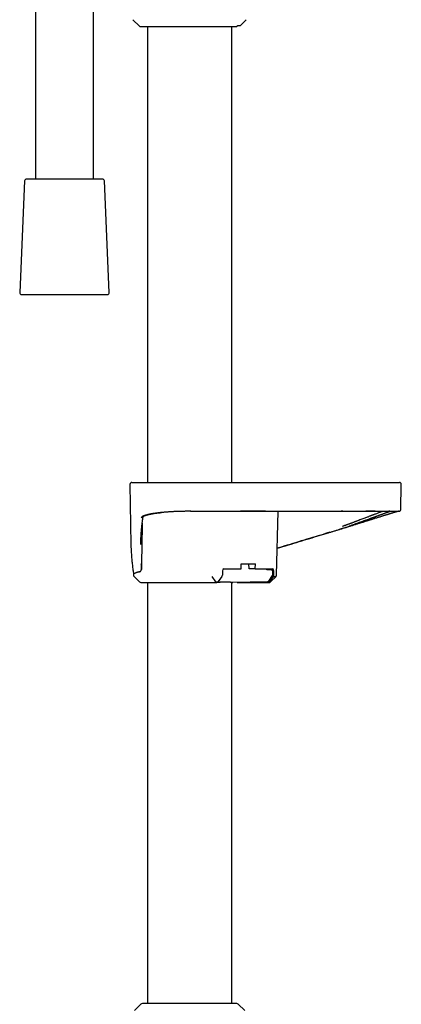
# Model space of a CAD drawing. Header units: millimetres. Extents: x 8 to 871, y 12 to 1888.
# Tile 51 of 114: x 94 to 194, y 1170 to 1426. Entities that reach past the tile are written whole.
import ezdxf

# ---------------------------------------------------------------- set-up
doc = ezdxf.new("R2010")
doc.units = ezdxf.units.MM

msp = doc.modelspace()

# ---------------------------------------------------------------- linework, layer by layer
at = {"color": 7, "linetype": 'Continuous', "lineweight": 30}
for p, q in [((98.55, 1435.28), (98.55, 1384.86)), ((113.55, 1384.86), (113.55, 1432.52)), ((123.85, 1426.31), (125.53, 1424.63)), ((151.75, 1424.81), (153.26, 1426.31)), ((125.74, 1424.54), (150.64, 1424.54)), ((127.6, 1424.54), (127.6, 1306.01)), ((149.5, 1306.01), (149.5, 1424.54)), ((150.86, 1424.63), (151.05, 1424.81)), ((151.05, 1424.81), (151.75, 1424.81)), ((115.92, 1384.86), (96.18, 1384.86)), ((95.68, 1384.38), (94.43, 1355.38)), ((117.68, 1355.38), (116.42, 1384.38)), ((94.92, 1354.86), (96.45, 1354.86)), ((96.45, 1354.86), (117.18, 1354.86)), ((123.06, 1305.5), (123.33, 1289.88)), ((193.43, 1299), (193.55, 1305.5)), ((138.91, 1298.51), (138.3, 1298.51)), ((161.14, 1281.91), (161.54, 1298.51)), ((178.3, 1298.51), (177.94, 1298.51)), ((178.34, 1298.51), (178.3, 1298.51)), ((191.06, 1298.51), (191.06, 1298.51)), ((192.49, 1298.51), (192.51, 1298.51)), ((178.49, 1294.1), (177.41, 1293.77)), ((147.11, 1283.01), (147.08, 1281.91)), ((147.47, 1283.51), (151.96, 1283.51)), ((151.96, 1283.51), (151.97, 1284.81)), ((151.97, 1284.81), (155.65, 1284.81)), ((153.99, 1283.51), (153.98, 1284.81)), ((155.63, 1283.51), (153.99, 1283.51)), ((155.63, 1283.51), (155.65, 1284.81)), ((155.63, 1283.51), (160.12, 1283.51)), ((159.78, 1283.27), (158.7, 1283.3)), ((159.78, 1283.27), (159.78, 1283.27)), ((160.18, 1282.08), (160.17, 1282.88)), ((160.47, 1281.91), (160.47, 1283.01)), ((123.96, 1282.46), (123.97, 1281.91)), ((124.12, 1281.56), (125.56, 1280.15)), ((127.6, 1280.01), (127.6, 1170.51)), ((136.64, 1279.97), (137.96, 1280.01)), ((138.09, 1280.01), (145.52, 1280.01)), ((144.3, 1281.56), (145.3, 1280.15)), ((146.9, 1281.56), (145.88, 1280.15)), ((146.97, 1281.56), (145.89, 1280.12)), ((149.5, 1170.51), (149.5, 1280.03)), ((149.5, 1280.01), (149.65, 1280.01)), ((149.65, 1280.02), (149.65, 1279.97)), ((158.79, 1280.2), (149.66, 1279.97)), ((150.94, 1280.01), (159.15, 1280.01)), ((158.8, 1280.2), (158.79, 1280.2)), ((159.11, 1280.38), (160.11, 1281.85)), ((159.37, 1280.12), (160.37, 1281.56)), ((159.43, 1280.15), (160.44, 1281.56)), ((159.54, 1280.15), (161, 1281.57)), ((125.9, 1170.33), (124.23, 1168.68)), ((152.88, 1168.68), (151.21, 1170.33))]:
    msp.add_line(p, q, dxfattribs=at)
at = {"color": 7, "linetype": 'Continuous', "lineweight": 30, "flags": 128}
for points in [[(151.75, 1298.51), (151.76, 1298.51), (151.77, 1298.51)], [(145.3, 1280.15), (145.3, 1280.15), (145.3, 1280.15), (145.3, 1280.15), (145.3, 1280.15), (145.3, 1280.15), (145.3, 1280.15), (145.3, 1280.15), (145.3, 1280.15), (145.3, 1280.15), (145.3, 1280.15), (145.3, 1280.15), (145.3, 1280.15), (145.32, 1280.15), (145.34, 1280.15), (145.36, 1280.15), (145.43, 1280.15), (145.5, 1280.15), (145.59, 1280.15), (145.67, 1280.15), (145.74, 1280.15), (145.77, 1280.15), (145.8, 1280.15), (145.83, 1280.15), (145.86, 1280.15), (145.88, 1280.15)]]:
    msp.add_lwpolyline(points, dxfattribs=at)
at = {"color": 7, "linetype": 'Continuous', "lineweight": 30}
for centre, radius, start, end in [((125.74, 1424.84), 0.3, 225, 270), ((96.18, 1384.36), 0.5, 90, 177.5187), ((115.92, 1384.36), 0.5, 2.4813, 90), ((94.92, 1355.36), 0.5, 177.5187, 270), ((117.18, 1355.36), 0.5, 270, 2.4813), ((123.56, 1305.51), 0.5, 90, 181), ((193.05, 1305.51), 0.5, 359, 90), ((159.77, 1282.87), 0.4, 0.7217, 89.2832), ((124.47, 1281.92), 0.5, 181, 225.5), ((125.91, 1280.51), 0.5, 225.5, 270), ((158.78, 1280.6), 0.4, 272.1838, 325.9411), ((159.78, 1282.07), 0.4, 325.9417, 0.7193), ((126.32, 1169.91), 0.6, 90, 134.75), ((150.79, 1169.91), 0.6, 45.25, 90)]:
    msp.add_arc(centre, radius, start, end, dxfattribs=at)
for centre, major_axis, ratio, start_param, end_param in [((147.46, 1283.01), (0.013, 0.5), 0.706992, 0.017755, 1.571098), ((158.17, 1283.01), (0.451, 0.462), 0.424562, 5.831218, 6.675808), ((160.12, 1283.01), (0.012, 0.5), 0.707007, 4.746989, 6.300332), ((136.64, 1280.37), (0, 0.4), 0.707111, 2.743557, 3.159195), ((146.72, 1281.92), (0.013, 0.5), 0.719222, 3.936661, 4.713344), ((160.12, 1281.92), (-0.012, 0.5), 0.69456, 3.901696, 4.678367)]:
    msp.add_ellipse(centre, major_axis=major_axis, ratio=ratio, start_param=start_param, end_param=end_param, dxfattribs=at)
for points, knots in [([(150.63, 1424.54), (150.64, 1424.54), (150.67, 1424.54), (150.72, 1424.55), (150.77, 1424.57), (150.82, 1424.59), (150.85, 1424.62), (150.86, 1424.63)], [0, 0, 0, 0, 0.117571, 0.339945, 0.56889, 0.781326, 1, 1, 1, 1]), ([(123.56, 1306.01), (123.56, 1306.01), (123.56, 1306.01), (123.6, 1306.01), (123.67, 1306.01), (123.77, 1306.01), (123.89, 1306.01), (124.01, 1306.01), (124.06, 1306.01)], [0, 0, 0, 0, 0.119995, 0.295989, 0.471985, 0.647984, 0.823989, 1, 1, 1, 1]), ([(124.06, 1306.01), (124.07, 1306.01), (124.08, 1306.01), (124.11, 1306.01), (124.16, 1306.01), (124.22, 1306.01), (124.3, 1306.01), (124.39, 1306.01), (124.5, 1306.01), (124.6, 1306.01), (124.71, 1306.01), (124.84, 1306.01), (124.97, 1306.01), (125.15, 1306.01), (125.37, 1306.01), (125.65, 1306.01), (125.95, 1306.01), (126.28, 1306.01), (126.64, 1306.01), (127.02, 1306.01), (127.42, 1306.01), (127.84, 1306.01), (128.28, 1306.01), (128.75, 1306.01), (129.24, 1306.01), (129.75, 1306.01), (130.28, 1306.01), (130.76, 1306.01), (131.18, 1306.01), (131.54, 1306.01), (131.91, 1306.01), (132.29, 1306.01), (132.67, 1306.01), (133.08, 1306.01), (133.53, 1306.01), (134.02, 1306.01), (134.51, 1306.01), (135, 1306.01), (135.5, 1306.01), (136.01, 1306.01), (136.55, 1306.01), (137.12, 1306.01), (137.69, 1306.01), (138.07, 1306.01), (138.26, 1306.01)], [0, 0, 0, 0, 0.021844, 0.043648, 0.065437, 0.087236, 0.109069, 0.131733, 0.149857, 0.167961, 0.186059, 0.204164, 0.222291, 0.240454, 0.269264, 0.298009, 0.326746, 0.35553, 0.384686, 0.413513, 0.442303, 0.471113, 0.5, 0.529394, 0.55872, 0.588036, 0.617403, 0.646517, 0.665361, 0.684182, 0.702995, 0.721817, 0.740663, 0.75955, 0.782645, 0.805694, 0.828728, 0.851773, 0.874861, 0.89717, 0.922878, 0.948559, 0.974253, 1, 1, 1, 1]), ([(138.26, 1306.01), (140.17, 1306.01), (143.99, 1306.01), (149.71, 1306.01), (155.44, 1306.01), (161.17, 1306.01), (166.89, 1306.01), (172.62, 1306.01), (176.43, 1306.01), (178.34, 1306.01)], [0, 0, 0, 0, 0.142869, 0.285726, 0.428576, 0.571424, 0.714274, 0.857131, 1, 1, 1, 1]), ([(178.34, 1306.01), (178.51, 1306.01), (178.83, 1306.01), (179.31, 1306.01), (179.79, 1306.01), (180.28, 1306.01), (180.76, 1306.01), (181.21, 1306.01), (181.64, 1306.01), (182.03, 1306.01), (182.41, 1306.01), (182.8, 1306.01), (183.18, 1306.01), (183.62, 1306.01), (184.14, 1306.01), (184.71, 1306.01), (185.28, 1306.01), (185.83, 1306.01), (186.36, 1306.01), (186.88, 1306.01), (187.38, 1306.01), (187.86, 1306.01), (188.33, 1306.01), (188.77, 1306.01), (189.2, 1306.01), (189.61, 1306.01), (189.99, 1306.01), (190.3, 1306.01), (190.56, 1306.01), (190.77, 1306.01), (190.96, 1306.01), (191.15, 1306.01), (191.32, 1306.01), (191.5, 1306.01), (191.67, 1306.01), (191.84, 1306.01), (191.99, 1306.01), (192.12, 1306.01), (192.23, 1306.01), (192.33, 1306.01), (192.42, 1306.01), (192.48, 1306.01), (192.53, 1306.01), (192.54, 1306.01), (192.54, 1306.01)], [0, 0, 0, 0, 0.021844, 0.043648, 0.065437, 0.087236, 0.109069, 0.131733, 0.149857, 0.167961, 0.186059, 0.204164, 0.222291, 0.240454, 0.269264, 0.298009, 0.326746, 0.35553, 0.384686, 0.413513, 0.442303, 0.471113, 0.5, 0.529394, 0.55872, 0.588036, 0.617403, 0.646517, 0.665361, 0.684182, 0.702995, 0.721817, 0.740663, 0.75955, 0.782645, 0.805694, 0.828728, 0.851773, 0.874861, 0.89717, 0.922878, 0.948559, 0.974253, 1, 1, 1, 1]), ([(192.54, 1306.01), (192.6, 1306.01), (192.72, 1306.01), (192.85, 1306.01), (192.95, 1306.01), (193.02, 1306.01), (193.05, 1306.01), (193.04, 1306.01), (193.04, 1306.01)], [0, 0, 0, 0, 0.186678, 0.373349, 0.560015, 0.746677, 0.933336, 1, 1, 1, 1]), ([(138.3, 1298.51), (138.16, 1298.51), (137.87, 1298.5), (137.43, 1298.5), (136.96, 1298.49), (136.46, 1298.48), (136.02, 1298.47), (135.64, 1298.46), (135.33, 1298.45), (135.01, 1298.43), (134.71, 1298.42), (134.4, 1298.41), (134.08, 1298.39), (133.77, 1298.37), (133.47, 1298.36), (133.19, 1298.34), (132.89, 1298.32), (132.57, 1298.29), (132.24, 1298.27), (131.91, 1298.24), (131.59, 1298.21), (131.29, 1298.18), (131.03, 1298.16), (130.81, 1298.13), (130.61, 1298.11), (130.44, 1298.09), (130.26, 1298.07), (130.07, 1298.04), (129.87, 1298.02), (129.66, 1297.99), (129.45, 1297.96), (129.23, 1297.93), (129.01, 1297.89), (128.85, 1297.87), (128.77, 1297.85), (128.76, 1297.85), (128.75, 1297.85), (128.74, 1297.85), (128.72, 1297.84), (128.68, 1297.84), (128.64, 1297.83), (128.58, 1297.82), (128.51, 1297.8), (128.42, 1297.79), (128.3, 1297.76), (128.17, 1297.74), (128.02, 1297.71), (127.9, 1297.68), (127.82, 1297.66), (127.77, 1297.65), (127.72, 1297.64), (127.67, 1297.63), (127.63, 1297.62), (127.56, 1297.6), (127.42, 1297.56), (127.22, 1297.51), (127.06, 1297.46), (126.96, 1297.43), (126.92, 1297.41), (126.87, 1297.4), (126.83, 1297.38), (126.79, 1297.36), (126.74, 1297.34), (126.66, 1297.31), (126.57, 1297.28), (126.48, 1297.23), (126.39, 1297.19), (126.31, 1297.14), (126.23, 1297.09), (126.17, 1297.04), (126.12, 1297), (126.08, 1296.96), (126.05, 1296.92), (126.03, 1296.89), (126.02, 1296.86), (126.01, 1296.84), (126, 1296.82), (126, 1296.8), (126, 1296.8)], [0, 0, 0, 0, 0.021836, 0.045075, 0.069712, 0.09574, 0.123144, 0.139086, 0.156532, 0.17373, 0.190099, 0.205639, 0.224735, 0.242415, 0.258691, 0.274891, 0.290749, 0.310681, 0.330627, 0.350579, 0.370533, 0.390483, 0.406151, 0.421809, 0.434174, 0.44489, 0.457011, 0.470532, 0.485449, 0.499909, 0.515488, 0.532205, 0.550061, 0.569057, 0.571086, 0.571247, 0.571465, 0.572201, 0.574294, 0.577006, 0.580513, 0.585728, 0.592071, 0.599544, 0.610143, 0.62241, 0.636346, 0.651949, 0.656842, 0.661878, 0.667057, 0.672379, 0.677842, 0.680768, 0.694523, 0.722223, 0.749637, 0.755852, 0.762058, 0.768255, 0.774442, 0.780619, 0.787942, 0.797748, 0.81518, 0.8319, 0.847904, 0.868207, 0.88721, 0.904906, 0.92129, 0.936653, 0.950645, 0.963264, 0.97451, 0.984381, 0.992878, 1, 1, 1, 1]), ([(126.46, 1297.13), (126.46, 1297.13), (126.46, 1297.13), (126.46, 1297.14), (126.47, 1297.15), (126.49, 1297.16), (126.5, 1297.17), (126.52, 1297.19), (126.55, 1297.21), (126.58, 1297.23), (126.61, 1297.24), (126.64, 1297.26), (126.67, 1297.28), (126.71, 1297.29), (126.74, 1297.31), (126.82, 1297.34), (126.93, 1297.39), (127.08, 1297.44), (127.21, 1297.49), (127.33, 1297.52), (127.45, 1297.56), (127.57, 1297.59), (127.7, 1297.62), (127.81, 1297.65), (127.92, 1297.68), (128.02, 1297.7), (128.13, 1297.72), (128.23, 1297.74), (128.34, 1297.77), (128.47, 1297.79), (128.61, 1297.82), (128.77, 1297.85), (128.95, 1297.88), (129.22, 1297.92), (129.57, 1297.98), (130.01, 1298.04), (130.46, 1298.09), (130.88, 1298.14), (131.16, 1298.17), (131.28, 1298.18)], [0, 0, 0, 0, 0.012188, 0.037608, 0.054798, 0.070753, 0.087569, 0.106633, 0.12795, 0.147338, 0.164364, 0.179021, 0.191807, 0.205787, 0.221484, 0.238898, 0.288908, 0.338674, 0.367021, 0.395404, 0.423825, 0.451781, 0.477532, 0.500522, 0.521224, 0.54, 0.558311, 0.576671, 0.595557, 0.616603, 0.639846, 0.665282, 0.692906, 0.722708, 0.783692, 0.843106, 0.901144, 0.957774, 1, 1, 1, 1]), ([(138.8, 1298.51), (140.29, 1298.51), (143.45, 1298.52), (148.28, 1298.52), (153.29, 1298.51), (158.3, 1298.51), (163.31, 1298.51), (168.32, 1298.51), (173.33, 1298.51), (176.67, 1298.51), (178.34, 1298.51)], [0, 0, 0, 0, 0.11318, 0.239856, 0.366547, 0.493237, 0.619922, 0.746611, 0.873303, 1, 1, 1, 1]), ([(158.3, 1298.51), (157.35, 1298.51), (155.17, 1298.51), (152.99, 1298.51), (151.77, 1298.51)], [0, 0, 0, 0, 0.436951, 1, 1, 1, 1]), ([(188.79, 1298.51), (188.74, 1298.49), (188.59, 1298.43), (188.33, 1298.33), (188, 1298.22), (187.66, 1298.09), (187.28, 1297.95), (186.88, 1297.8), (186.56, 1297.68), (186.33, 1297.59), (186.19, 1297.54), (186.05, 1297.49), (185.91, 1297.43), (185.76, 1297.37), (185.61, 1297.32), (185.41, 1297.24), (185.15, 1297.14), (184.84, 1297.02), (184.48, 1296.89), (184.05, 1296.73), (183.57, 1296.54), (183.06, 1296.35), (182.69, 1296.21), (182.48, 1296.13), (182.44, 1296.11), (182.39, 1296.1), (182.34, 1296.08), (182.3, 1296.06), (182.19, 1296.02), (182.02, 1295.96), (181.8, 1295.87), (181.55, 1295.78), (181.28, 1295.68), (180.99, 1295.57), (180.76, 1295.49), (180.61, 1295.43), (180.53, 1295.4), (180.44, 1295.37), (180.35, 1295.33), (180.27, 1295.3), (180.14, 1295.26), (179.99, 1295.2), (179.8, 1295.13), (179.6, 1295.06), (179.41, 1294.99), (179.22, 1294.92), (179.02, 1294.85), (178.84, 1294.78), (178.68, 1294.72), (178.54, 1294.67), (178.44, 1294.63), (178.36, 1294.61), (178.31, 1294.59), (178.3, 1294.58)], [0, 0, 0, 0, 0.028352, 0.072591, 0.117126, 0.161969, 0.20713, 0.252619, 0.298447, 0.312433, 0.326634, 0.341049, 0.355679, 0.370524, 0.385585, 0.400862, 0.42943, 0.458726, 0.488751, 0.530107, 0.572778, 0.616767, 0.662076, 0.665826, 0.669617, 0.673447, 0.677317, 0.681227, 0.685176, 0.70433, 0.722178, 0.740731, 0.763737, 0.787742, 0.812748, 0.817141, 0.824474, 0.83166, 0.838697, 0.845587, 0.852329, 0.867635, 0.882119, 0.89829, 0.913296, 0.927137, 0.943846, 0.958463, 0.970988, 0.98142, 0.98964, 0.995833, 1, 1, 1, 1]), ([(178.34, 1298.51), (178.53, 1298.51), (178.91, 1298.51), (179.47, 1298.51), (180, 1298.51), (180.51, 1298.51), (181.01, 1298.51), (181.51, 1298.51), (182.01, 1298.51), (182.52, 1298.51), (183, 1298.51), (183.31, 1298.51), (183.46, 1298.51), (183.47, 1298.51)], [0, 0, 0, 0, 0.108608, 0.213789, 0.315584, 0.414021, 0.509124, 0.600911, 0.706692, 0.807733, 0.904049, 0.995653, 1, 1, 1, 1]), ([(178.47, 1294.12), (178.69, 1294.2), (179.14, 1294.35), (179.8, 1294.59), (180.46, 1294.83), (181.11, 1295.06), (181.75, 1295.3), (182.38, 1295.53), (182.99, 1295.75), (183.59, 1295.97), (184.17, 1296.18), (184.73, 1296.38), (185.14, 1296.53), (185.43, 1296.63), (185.59, 1296.69), (185.76, 1296.75), (185.92, 1296.81), (186.08, 1296.87), (186.23, 1296.92), (186.41, 1296.99), (186.61, 1297.06), (186.83, 1297.14), (187.02, 1297.21), (187.18, 1297.27), (187.31, 1297.31), (187.43, 1297.36), (187.54, 1297.4), (187.67, 1297.45), (187.8, 1297.49), (187.93, 1297.54), (188.05, 1297.59), (188.18, 1297.63), (188.32, 1297.68), (188.46, 1297.73), (188.59, 1297.78), (188.7, 1297.82), (188.8, 1297.86), (188.89, 1297.89), (188.96, 1297.92), (189.03, 1297.94), (189.09, 1297.96), (189.18, 1298), (189.32, 1298.05), (189.48, 1298.11), (189.63, 1298.16), (189.76, 1298.21), (189.88, 1298.25), (190, 1298.3), (190.12, 1298.34), (190.22, 1298.37), (190.32, 1298.41), (190.4, 1298.44), (190.47, 1298.46), (190.52, 1298.48), (190.55, 1298.49), (190.57, 1298.5), (190.58, 1298.5), (190.58, 1298.5)], [0, 0, 0, 0, 0.036032, 0.072027, 0.107976, 0.143867, 0.179686, 0.215414, 0.251035, 0.285904, 0.320806, 0.355716, 0.390611, 0.39938, 0.410856, 0.422396, 0.433546, 0.444305, 0.454674, 0.464652, 0.481934, 0.497909, 0.512588, 0.52354, 0.533655, 0.542928, 0.551655, 0.562121, 0.573755, 0.583714, 0.594394, 0.605794, 0.617912, 0.631335, 0.644773, 0.655347, 0.66505, 0.673881, 0.681843, 0.688935, 0.695158, 0.700869, 0.720865, 0.74249, 0.759492, 0.777406, 0.79624, 0.815993, 0.836666, 0.858181, 0.879206, 0.902552, 0.924617, 0.945397, 0.964888, 0.983089, 1, 1, 1, 1]), ([(178.49, 1294.11), (178.65, 1294.16), (178.96, 1294.26), (179.42, 1294.4), (179.86, 1294.54), (180.27, 1294.67), (180.67, 1294.79), (181.06, 1294.92), (181.46, 1295.04), (181.84, 1295.16), (182.2, 1295.28), (182.53, 1295.38), (182.84, 1295.48), (183.12, 1295.56), (183.37, 1295.65), (183.61, 1295.72), (183.92, 1295.82), (184.28, 1295.93), (184.65, 1296.05), (184.96, 1296.15), (185.23, 1296.23), (185.5, 1296.32), (185.78, 1296.4), (186.08, 1296.5), (186.39, 1296.59), (186.75, 1296.71), (187.16, 1296.84), (187.6, 1296.97), (188.04, 1297.11), (188.42, 1297.23), (188.76, 1297.34), (189.05, 1297.43), (189.31, 1297.51), (189.55, 1297.58), (189.76, 1297.65), (189.96, 1297.71), (190.13, 1297.77), (190.29, 1297.82), (190.45, 1297.87), (190.62, 1297.92), (190.79, 1297.97), (190.96, 1298.02), (191.14, 1298.08), (191.31, 1298.13), (191.48, 1298.19), (191.65, 1298.24), (191.8, 1298.28), (191.93, 1298.33), (192.06, 1298.36), (192.17, 1298.4), (192.27, 1298.43), (192.36, 1298.46), (192.44, 1298.48), (192.49, 1298.5), (192.51, 1298.51)], [0, 0, 0, 0, 0.023813, 0.046646, 0.068504, 0.08939, 0.109305, 0.128252, 0.149342, 0.16909, 0.187498, 0.204567, 0.220573, 0.235192, 0.248505, 0.261287, 0.273731, 0.297195, 0.319362, 0.33467, 0.349314, 0.364419, 0.380621, 0.397918, 0.416309, 0.435793, 0.463758, 0.492131, 0.520905, 0.550075, 0.571463, 0.592213, 0.61176, 0.630122, 0.647314, 0.663345, 0.678226, 0.691593, 0.705963, 0.721353, 0.737756, 0.755157, 0.773536, 0.794134, 0.814808, 0.835593, 0.856505, 0.877554, 0.898749, 0.92057, 0.938893, 0.958298, 0.978807, 1, 1, 1, 1]), ([(183.47, 1298.51), (183.55, 1298.51), (183.85, 1298.51), (184.34, 1298.51), (184.95, 1298.51), (185.55, 1298.51), (186.07, 1298.51), (186.41, 1298.51), (186.59, 1298.51), (186.66, 1298.51), (186.75, 1298.51), (186.83, 1298.51), (186.92, 1298.51), (187.07, 1298.51), (187.27, 1298.51), (187.53, 1298.51), (187.76, 1298.51), (187.98, 1298.51), (188.18, 1298.51), (188.35, 1298.51), (188.5, 1298.51), (188.64, 1298.51), (188.75, 1298.51), (188.84, 1298.51), (188.91, 1298.51), (188.95, 1298.51), (188.99, 1298.51), (189.03, 1298.51), (189.09, 1298.51), (189.15, 1298.51), (189.21, 1298.51), (189.26, 1298.51), (189.32, 1298.51), (189.5, 1298.51), (189.79, 1298.51), (190.11, 1298.51), (190.36, 1298.51), (190.5, 1298.51), (190.59, 1298.51), (190.63, 1298.51), (190.68, 1298.51), (190.72, 1298.51), (190.76, 1298.51), (190.79, 1298.51), (190.85, 1298.51), (190.94, 1298.51), (191.06, 1298.51), (191.19, 1298.51), (191.33, 1298.51), (191.47, 1298.51), (191.62, 1298.51), (191.74, 1298.51), (191.83, 1298.51), (191.9, 1298.51), (191.97, 1298.51), (192.04, 1298.51), (192.1, 1298.51), (192.17, 1298.51), (192.23, 1298.51), (192.28, 1298.51), (192.33, 1298.51), (192.36, 1298.51), (192.38, 1298.51), (192.39, 1298.51), (192.39, 1298.51)], [0, 0, 0, 0, 0.0166084, 0.0595581, 0.1024823, 0.1453843, 0.1882683, 0.2183863, 0.2223301, 0.2291332, 0.2360044, 0.2427567, 0.2493901, 0.2559047, 0.2782012, 0.298984, 0.318254, 0.3372224, 0.3544551, 0.3699512, 0.3837078, 0.3957246, 0.4059808, 0.414504, 0.421294, 0.4263505, 0.4278626, 0.4318792, 0.4377966, 0.4437136, 0.4496305, 0.4555471, 0.4614635, 0.4673796, 0.5096282, 0.551868, 0.5755206, 0.5991714, 0.6044807, 0.60979, 0.6150992, 0.6204084, 0.6257175, 0.6310266, 0.6355634, 0.6508352, 0.6678156, 0.686507, 0.7087187, 0.7329311, 0.7591357, 0.7873326, 0.8028982, 0.8190108, 0.8356708, 0.853555, 0.8711538, 0.8880423, 0.9124658, 0.9352355, 0.9563524, 0.9758169, 0.9936292, 1, 1, 1, 1]), ([(186.72, 1298.51), (186.67, 1298.51), (186.52, 1298.51), (186.26, 1298.51), (186.04, 1298.51), (185.92, 1298.51), (185.91, 1298.51), (185.9, 1298.51), (185.89, 1298.51), (185.86, 1298.51), (185.82, 1298.51), (185.76, 1298.51), (185.68, 1298.51), (185.59, 1298.51), (185.46, 1298.51), (185.3, 1298.51), (185.11, 1298.51), (184.89, 1298.51), (184.7, 1298.51), (184.56, 1298.51), (184.48, 1298.51), (184.41, 1298.51), (184.37, 1298.51), (184.36, 1298.51)], [0, 0, 0, 0, 0.075145, 0.208552, 0.350235, 0.362359, 0.363506, 0.365015, 0.370008, 0.383933, 0.401795, 0.424779, 0.458823, 0.500132, 0.548708, 0.6175, 0.697022, 0.787267, 0.888227, 0.919873, 0.952438, 0.985922, 1, 1, 1, 1]), ([(190.58, 1298.51), (190.58, 1298.51), (190.57, 1298.51), (190.53, 1298.51), (190.46, 1298.51), (190.38, 1298.51), (190.31, 1298.51), (190.29, 1298.51)], [0, 0, 0, 0, 0.199681, 0.408072, 0.625092, 0.850626, 1, 1, 1, 1]), ([(192.4, 1298.51), (192.41, 1298.51), (192.44, 1298.51), (192.45, 1298.51), (192.46, 1298.51)], [0, 0, 0, 0, 0.117364, 1, 1, 1, 1]), ([(192.47, 1298.51), (192.48, 1298.51), (192.5, 1298.51), (192.53, 1298.51), (192.56, 1298.51), (192.58, 1298.51), (192.61, 1298.51), (192.63, 1298.51), (192.65, 1298.51), (192.67, 1298.51), (192.68, 1298.51), (192.7, 1298.51), (192.7, 1298.51), (192.7, 1298.51)], [0, 0, 0, 0, 0.092731, 0.187033, 0.282905, 0.380348, 0.479361, 0.579946, 0.676221, 0.773892, 0.87296, 0.973423, 1, 1, 1, 1]), ([(192.56, 1298.5), (192.56, 1298.5), (192.55, 1298.5), (192.54, 1298.51), (192.54, 1298.51)], [0, 0, 0, 0, 0.163122, 1, 1, 1, 1]), ([(192.69, 1298.51), (192.71, 1298.51), (192.77, 1298.51), (192.84, 1298.51), (192.91, 1298.51), (192.93, 1298.51), (192.94, 1298.51), (192.92, 1298.51), (192.92, 1298.51)], [0, 0, 0, 0, 0.06597, 0.285414, 0.504858, 0.724303, 0.943747, 1, 1, 1, 1]), ([(192.9, 1298.51), (192.9, 1298.51), (192.89, 1298.51), (192.85, 1298.51), (192.82, 1298.51), (192.81, 1298.51)], [0, 0, 0, 0, 0.225571, 0.840757, 1, 1, 1, 1]), ([(192.92, 1298.51), (192.93, 1298.51), (192.93, 1298.51), (192.94, 1298.51), (192.95, 1298.51), (192.96, 1298.51), (192.97, 1298.51), (192.98, 1298.51), (192.99, 1298.51), (193, 1298.51), (193.01, 1298.51), (193.02, 1298.51), (193.02, 1298.51), (193.03, 1298.52), (193.04, 1298.52), (193.04, 1298.52), (193.05, 1298.52), (193.06, 1298.52), (193.08, 1298.53), (193.1, 1298.53), (193.11, 1298.54), (193.14, 1298.55), (193.16, 1298.56), (193.19, 1298.57), (193.21, 1298.59), (193.23, 1298.6), (193.24, 1298.61), (193.25, 1298.62), (193.27, 1298.64), (193.3, 1298.67), (193.33, 1298.7), (193.36, 1298.75), (193.39, 1298.8), (193.41, 1298.86), (193.43, 1298.93), (193.43, 1298.97), (193.43, 1299)], [0, 0, 0, 0, 0.019659, 0.103477, 0.184729, 0.263416, 0.339537, 0.411802, 0.481593, 0.54891, 0.613752, 0.649492, 0.684433, 0.718576, 0.751919, 0.78383, 0.81312, 0.839765, 0.86377, 0.885143, 0.903894, 0.920041, 0.933608, 0.944641, 0.953222, 0.956647, 0.957433, 0.958511, 0.962136, 0.965709, 0.970248, 0.97603, 0.981182, 0.986964, 0.993278, 1, 1, 1, 1]), ([(125.89, 1290.78), (125.89, 1290.93), (125.91, 1291.54), (125.97, 1292.61), (126.07, 1293.82), (126.18, 1294.88), (126.26, 1295.56), (126.32, 1296.02), (126.35, 1296.26), (126.38, 1296.5), (126.42, 1296.73), (126.45, 1296.94), (126.47, 1297.09), (126.48, 1297.15)], [0, 0, 0, 0, 0.072819, 0.28759, 0.502405, 0.644225, 0.785983, 0.82312, 0.860364, 0.897762, 0.935285, 0.972902, 1, 1, 1, 1]), ([(126.24, 1295.4), (126.24, 1295.32), (126.23, 1294.56), (126.2, 1293.11), (126.17, 1291.09), (126.13, 1289.12), (126.1, 1287.18), (126.07, 1285.27), (126.05, 1284), (126.03, 1283.38)], [0, 0, 0, 0, 0.019688, 0.19095, 0.359815, 0.52333, 0.684533, 0.843423, 1, 1, 1, 1]), ([(161.31, 1288.9), (162.28, 1289.19), (165.1, 1290.05), (169.54, 1291.4), (173.26, 1292.52), (175.4, 1293.17), (176.16, 1293.4), (176.93, 1293.63), (177.7, 1293.86), (178.21, 1294.03), (178.47, 1294.12)], [0, 0, 0, 0, 0.170282, 0.492544, 0.776088, 0.820638, 0.865189, 0.909846, 0.954743, 1, 1, 1, 1]), ([(175, 1293.04), (174.22, 1292.81), (172.47, 1292.28), (169.74, 1291.45), (166.83, 1290.57), (164.02, 1289.72), (162.18, 1289.16), (161.31, 1288.9)], [0, 0, 0, 0, 0.171151, 0.383997, 0.596843, 0.809688, 1, 1, 1, 1]), ([(125.86, 1289.88), (125.86, 1289.94), (125.86, 1290.03), (125.87, 1290.12), (125.87, 1290.14), (125.87, 1290.15), (125.87, 1290.16), (125.87, 1290.17), (125.87, 1290.17), (125.87, 1290.18), (125.87, 1290.19), (125.87, 1290.23), (125.87, 1290.31), (125.87, 1290.44), (125.88, 1290.61), (125.88, 1290.73), (125.88, 1290.79)], [0, 0, 0, 0, 0.216532, 0.286468, 0.294344, 0.302226, 0.310113, 0.318005, 0.324661, 0.328244, 0.331828, 0.37672, 0.457291, 0.602466, 0.801508, 1, 1, 1, 1]), ([(123.36, 1288.97), (123.35, 1289.11), (123.34, 1289.41), (123.34, 1289.71), (123.34, 1289.88)], [0, 0, 0, 0, 0.457005, 1, 1, 1, 1]), ([(123.36, 1288.96), (123.36, 1288.85), (123.38, 1288.31), (123.43, 1287.36), (123.52, 1286.1), (123.65, 1284.84), (123.79, 1283.62), (123.91, 1282.82), (123.97, 1282.45)], [0, 0, 0, 0, 0.052546, 0.245992, 0.439482, 0.633041, 0.826643, 1, 1, 1, 1]), ([(125.53, 1282.77), (125.47, 1282.76), (125.35, 1282.73), (125.19, 1282.69), (125.03, 1282.64), (124.88, 1282.6), (124.75, 1282.56), (124.62, 1282.51), (124.5, 1282.46), (124.43, 1282.43), (124.4, 1282.42)], [0, 0, 0, 0, 0.124028, 0.248056, 0.372467, 0.496878, 0.62246, 0.748043, 0.874021, 1, 1, 1, 1]), ([(125.53, 1282.77), (125.56, 1282.78), (125.62, 1282.8), (125.7, 1282.83), (125.78, 1282.89), (125.86, 1282.96), (125.92, 1283.03), (125.96, 1283.1), (125.99, 1283.17), (126.01, 1283.22), (126.02, 1283.28), (126.03, 1283.33), (126.03, 1283.36), (126.03, 1283.38)], [0, 0, 0, 0, 0.141326, 0.283256, 0.424791, 0.565574, 0.663818, 0.761892, 0.81978, 0.87758, 0.920422, 0.963199, 1, 1, 1, 1]), ([(126.03, 1283.38), (126.04, 1283.54), (126.04, 1283.86), (126.03, 1284.35), (126.02, 1284.68), (126.01, 1284.84)], [0, 0, 0, 0, 0.33322, 0.666526, 1, 1, 1, 1]), ([(158.71, 1283.3), (158.7, 1283.3), (158.69, 1283.31), (158.67, 1283.32), (158.66, 1283.33), (158.65, 1283.34), (158.63, 1283.37), (158.6, 1283.42), (158.58, 1283.46), (158.57, 1283.49), (158.57, 1283.5)], [0, 0, 0, 0, 0.125096, 0.267355, 0.350711, 0.43367, 0.539374, 0.743879, 0.992264, 1, 1, 1, 1]), ([(124.4, 1282.42), (124.36, 1282.4), (124.28, 1282.37), (124.19, 1282.35), (124.13, 1282.35), (124.11, 1282.35), (124.1, 1282.35), (124.09, 1282.35), (124.08, 1282.35), (124.07, 1282.36), (124.07, 1282.36), (124.06, 1282.36), (124.04, 1282.37), (124.02, 1282.38), (124, 1282.39), (123.99, 1282.4), (123.97, 1282.42), (123.96, 1282.44), (123.96, 1282.45), (123.96, 1282.45)], [0, 0, 0, 0, 0.141186, 0.292822, 0.435124, 0.451623, 0.468228, 0.484941, 0.501761, 0.518688, 0.535722, 0.552864, 0.598127, 0.654665, 0.72248, 0.801577, 0.891955, 0.993618, 1, 1, 1, 1]), ([(125.91, 1280.01), (125.91, 1280.01), (125.91, 1280.01), (125.93, 1280.01), (125.95, 1280.01), (126, 1280.01), (126.05, 1280.01), (126.12, 1280.01), (126.21, 1280.01), (126.3, 1280.01), (126.43, 1280.01), (126.59, 1280.01), (126.79, 1280.01), (127.02, 1280.01), (127.27, 1280.01), (127.55, 1280.01), (127.85, 1280.01), (128.18, 1280.01), (128.53, 1280.01), (128.9, 1280.01), (129.3, 1280.01), (129.71, 1280.01), (130.16, 1280.01), (130.65, 1280.01), (131.16, 1280.01), (131.6, 1280.01), (131.96, 1280.01), (132.22, 1280.01), (132.49, 1280.01), (132.76, 1280.01), (133.13, 1280.01), (133.62, 1280.01), (134.23, 1280.01), (134.85, 1280.01), (135.48, 1280.01), (135.9, 1280.01), (136.12, 1280.01)], [0, 0, 0, 0, 0.01391, 0.038012, 0.062037, 0.086011, 0.10996, 0.133912, 0.157891, 0.181926, 0.206041, 0.239844, 0.273504, 0.307095, 0.340689, 0.37436, 0.40818, 0.442432, 0.476536, 0.510568, 0.544603, 0.578717, 0.612986, 0.650343, 0.68754, 0.724673, 0.742187, 0.759719, 0.777279, 0.794879, 0.812528, 0.850118, 0.88756, 0.924954, 0.9624, 1, 1, 1, 1]), ([(136.12, 1280.01), (136.21, 1280.01), (136.39, 1280.01), (136.66, 1280.01), (136.93, 1280.01), (137.18, 1280.01), (137.43, 1280.01), (137.66, 1280.01), (137.89, 1280.01), (138.02, 1280.01), (138.09, 1280.01)], [0, 0, 0, 0, 0.124936, 0.24939, 0.374015, 0.499462, 0.624501, 0.749159, 0.874105, 1, 1, 1, 1]), ([(136.64, 1279.97), (136.85, 1279.98), (137.26, 1279.98), (137.88, 1279.99), (138.46, 1280), (138.87, 1280), (139.07, 1280.01), (139.11, 1280.01)], [0, 0, 0, 0, 0.252273, 0.504738, 0.757003, 0.951678, 1, 1, 1, 1]), ([(145.52, 1280.01), (145.53, 1280.01), (145.54, 1280.01), (145.56, 1280.01), (145.58, 1280.01), (145.6, 1280.01), (145.63, 1280.01), (145.65, 1280.01), (145.66, 1280.01), (145.66, 1280.01)], [0, 0, 0, 0, 0.123156, 0.243397, 0.367344, 0.50107, 0.749431, 0.842017, 1, 1, 1, 1]), ([(145.89, 1280.12), (145.89, 1280.11), (145.86, 1280.09), (145.82, 1280.05), (145.75, 1280.02), (145.7, 1280.01), (145.67, 1280.01), (145.66, 1280.01)], [0, 0, 0, 0, 0.078036, 0.391868, 0.639588, 0.887309, 1, 1, 1, 1]), ([(145.82, 1280.06), (145.92, 1280.06), (146.16, 1280.06), (146.39, 1280.06), (146.51, 1280.06)], [0, 0, 0, 0, 0.434445, 1, 1, 1, 1]), ([(145.89, 1280.12), (145.89, 1280.12), (145.88, 1280.13), (145.88, 1280.13), (145.88, 1280.14), (145.88, 1280.15), (145.88, 1280.15), (145.88, 1280.15)], [0, 0, 0, 0, 0.381516, 0.705484, 0.844369, 0.967342, 1, 1, 1, 1]), ([(149.65, 1279.97), (149.67, 1279.98), (149.72, 1279.98), (149.77, 1279.99), (149.8, 1279.99), (149.82, 1280), (149.81, 1280), (149.78, 1280.01), (149.73, 1280.02), (149.66, 1280.02), (149.57, 1280.03), (149.47, 1280.03), (149.34, 1280.03), (149.2, 1280.04), (149.03, 1280.04), (148.84, 1280.04), (148.64, 1280.05), (148.43, 1280.05), (148.22, 1280.05), (147.99, 1280.05), (147.72, 1280.05), (147.4, 1280.06), (147.09, 1280.06), (146.8, 1280.06), (146.61, 1280.06), (146.51, 1280.06)], [0, 0, 0, 0, 0.043316, 0.086633, 0.130252, 0.173872, 0.218442, 0.263013, 0.307905, 0.352797, 0.396115, 0.439432, 0.483056, 0.52668, 0.571252, 0.615825, 0.660724, 0.705622, 0.741964, 0.778306, 0.827355, 0.876431, 0.925479, 0.96274, 1, 1, 1, 1]), ([(159.15, 1280.01), (159.18, 1280.01), (159.22, 1280.01), (159.28, 1280.04), (159.33, 1280.08), (159.36, 1280.11), (159.37, 1280.12)], [0, 0, 0, 0, 0.314691, 0.558895, 0.810182, 1, 1, 1, 1]), ([(159.15, 1280.01), (159.16, 1280.01), (159.17, 1280.01), (159.18, 1280.01), (159.18, 1280.01)], [0, 0, 0, 0, 0.9637621, 1, 1, 1, 1]), ([(159.18, 1280.01), (159.19, 1280.01), (159.23, 1280.01), (159.29, 1280.02), (159.36, 1280.03), (159.42, 1280.06), (159.49, 1280.1), (159.52, 1280.13), (159.54, 1280.15)], [0, 0, 0, 0, 0.1116638, 0.2860651, 0.4733156, 0.6508603, 0.8246334, 1, 1, 1, 1]), ([(159.37, 1280.12), (159.38, 1280.12), (159.39, 1280.13), (159.41, 1280.13), (159.42, 1280.14), (159.42, 1280.15), (159.43, 1280.15), (159.43, 1280.15)], [0, 0, 0, 0, 0.325022, 0.677124, 0.821436, 0.93684, 1, 1, 1, 1]), ([(159.54, 1280.15), (159.54, 1280.15), (159.54, 1280.15), (159.54, 1280.15), (159.54, 1280.15)], [0, 0, 0, 0, 0.635692, 1, 1, 1, 1]), ([(160.44, 1281.56), (160.47, 1281.56), (160.52, 1281.56), (160.59, 1281.56), (160.65, 1281.57), (160.7, 1281.57), (160.75, 1281.57), (160.8, 1281.57), (160.87, 1281.57), (160.95, 1281.57), (160.99, 1281.57), (160.98, 1281.57), (160.98, 1281.57)], [0, 0, 0, 0, 0.065478, 0.170648, 0.22359, 0.282647, 0.347775, 0.418948, 0.496158, 0.743164, 0.98928, 1, 1, 1, 1]), ([(160.98, 1281.57), (161, 1281.59), (161.04, 1281.64), (161.09, 1281.73), (161.12, 1281.82), (161.13, 1281.88), (161.13, 1281.91)], [0, 0, 0, 0, 0.247565, 0.500022, 0.752466, 1, 1, 1, 1]), ([(138.55, 1170.51), (138.41, 1170.51), (138.13, 1170.51), (137.72, 1170.51), (137.3, 1170.51), (136.89, 1170.51), (136.47, 1170.51), (136.02, 1170.51), (135.54, 1170.51), (135.03, 1170.51), (134.54, 1170.51), (134.06, 1170.51), (133.59, 1170.51), (133.14, 1170.51), (132.7, 1170.51), (132.28, 1170.51), (131.85, 1170.51), (131.44, 1170.51), (131.03, 1170.51), (130.64, 1170.51), (130.26, 1170.51), (129.87, 1170.51), (129.46, 1170.51), (129.05, 1170.51), (128.67, 1170.51), (128.33, 1170.51), (128.05, 1170.51), (127.8, 1170.51), (127.58, 1170.51), (127.37, 1170.51), (127.18, 1170.51), (127.02, 1170.51), (126.88, 1170.51), (126.75, 1170.51), (126.64, 1170.51), (126.55, 1170.51), (126.46, 1170.51), (126.38, 1170.51), (126.33, 1170.51), (126.32, 1170.51), (126.32, 1170.51)], [0, 0, 0, 0, 0.021781, 0.043517, 0.065233, 0.086956, 0.108711, 0.131349, 0.15852, 0.18565, 0.212787, 0.239983, 0.265762, 0.291474, 0.31716, 0.342863, 0.368624, 0.394954, 0.421213, 0.447444, 0.473693, 0.500005, 0.532903, 0.565707, 0.598503, 0.631381, 0.65716, 0.682872, 0.708558, 0.734261, 0.760022, 0.783119, 0.806162, 0.82918, 0.852204, 0.875264, 0.897525, 0.931689, 0.965815, 1, 1, 1, 1]), ([(150.79, 1170.51), (150.79, 1170.51), (150.78, 1170.51), (150.76, 1170.51), (150.73, 1170.51), (150.68, 1170.51), (150.61, 1170.51), (150.52, 1170.51), (150.41, 1170.51), (150.27, 1170.51), (150.11, 1170.51), (149.93, 1170.51), (149.74, 1170.51), (149.53, 1170.51), (149.3, 1170.51), (149.06, 1170.51), (148.79, 1170.51), (148.51, 1170.51), (148.21, 1170.51), (147.89, 1170.51), (147.56, 1170.51), (147.18, 1170.51), (146.75, 1170.51), (146.27, 1170.51), (145.77, 1170.51), (145.29, 1170.51), (144.83, 1170.51), (144.4, 1170.51), (143.96, 1170.51), (143.51, 1170.51), (143.07, 1170.51), (142.64, 1170.51), (142.22, 1170.51), (141.8, 1170.51), (141.37, 1170.51), (140.94, 1170.51), (140.44, 1170.51), (139.86, 1170.51), (139.21, 1170.51), (138.77, 1170.51), (138.55, 1170.51)], [0, 0, 0, 0, 0.021785, 0.043523, 0.06524, 0.086962, 0.108713, 0.131349, 0.15852, 0.185649, 0.212787, 0.239983, 0.265762, 0.291474, 0.31716, 0.342863, 0.368624, 0.394954, 0.421213, 0.447444, 0.473693, 0.500005, 0.532903, 0.565707, 0.598503, 0.631381, 0.65716, 0.682872, 0.708558, 0.734261, 0.760022, 0.783119, 0.806162, 0.82918, 0.852204, 0.875264, 0.897522, 0.931683, 0.965809, 1, 1, 1, 1])]:
    msp.add_open_spline(points, degree=3, knots=knots, dxfattribs=at)
msp.add_open_spline([(145.52, 1280.01), (145.5, 1280.01), (145.46, 1280.01), (145.4, 1280.04), (145.34, 1280.09), (145.31, 1280.13), (145.3, 1280.15)], degree=3, dxfattribs=at)

doc.saveas('drawing.dxf')
